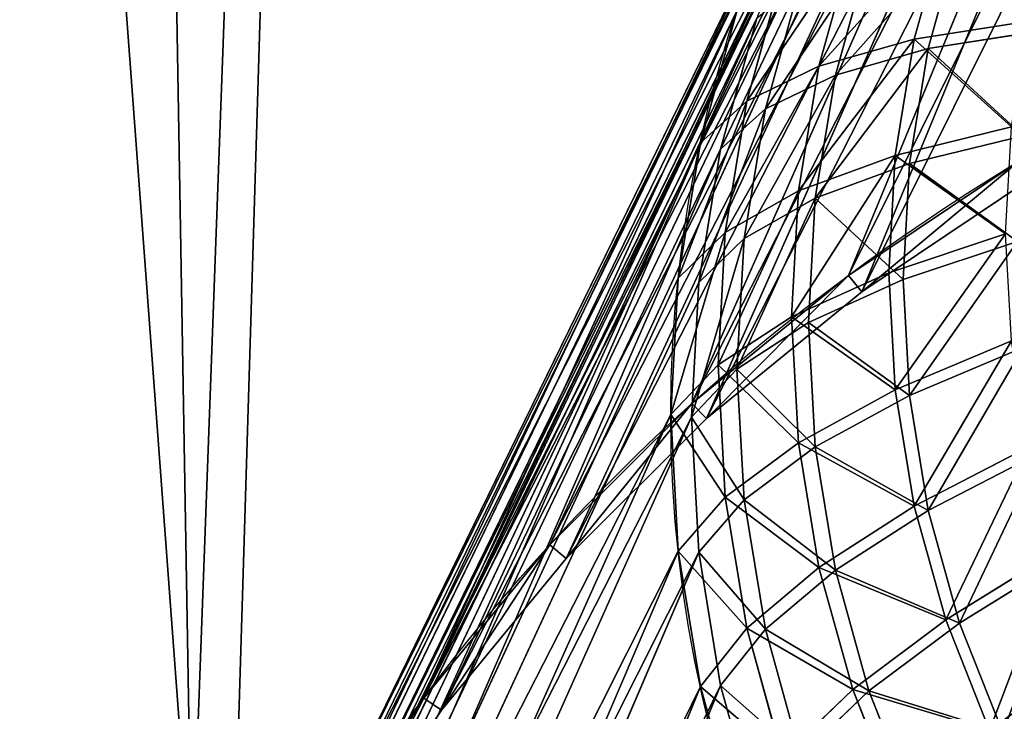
# Model space of a CAD drawing. Extents: x 61 to 680, y 107 to 1063.
# Tile 20 of 186: x 161 to 207, y 248 to 281. Entities that reach past the tile are written whole.
import ezdxf

# ---------------------------------------------------------------- set-up
doc = ezdxf.new("R2010")
doc.units = 0
doc.layers.get('0').update_dxf_attribs({"color": 13, "linetype": 'CONTINUOUS'})

# ---------------------------------------------------------------- blocks, each defined once
blk = doc.blocks.new('GROUP_1')
mesh = blk.add_polyface()
corners = [(1.001, 102.63), (1.446, 90.161), (1, 96.387), (1.45, 108.857), (2.338, 83.982), (2.344, 115.038), (3.67, 77.883), (7.455, 138.96), (5.436, 71.895), (7.627, 66.049), (14.036, 162.523), (10.231, 60.378), (13.442, 54.587), (20.372, 44.689), (15.351, 166.309), (22.061, 185.635), (32.574, 32.487), (31.499, 208.206), (42.314, 230.151), (46.71, 22.589), (54.465, 251.385), (59.3, 16.718), (67.906, 271.827), (87.382, 10.088), (82.584, 291.399), (98.444, 310.027), (89.323, 9.63), (133.698, 3.303), (99.039, 310.644), (115.426, 327.639), (119.918, 331.755), (123.776, 334.963), (128.228, 338.286), (132.849, 341.37), (137.625, 344.207), (178.462, 1.001), (142.545, 346.789), (147.593, 349.108), (152.756, 351.159), (158.02, 352.935), (163.37, 354.432), (168.791, 355.646), (174.27, 356.573), (177.105, 356.908), (179.955, 357.11), (223.252, 2.742), (182.81, 357.177), (185.666, 357.11), (188.515, 356.908), (191.351, 356.573), (196.83, 355.646), (202.251, 354.432), (207.601, 352.935), (212.865, 351.159), (218.028, 349.108), (223.076, 346.789), (227.996, 344.207), (267.702, 8.513), (232.772, 341.37), (237.393, 338.286), (241.845, 334.963), (245.703, 331.755), (250.195, 327.639), (266.581, 310.644), (267.176, 310.027), (283.037, 291.399), (272.553, 9.594), (278.523, 10.743), (284.46, 11.957), (297.715, 271.827), (290.381, 13.241), (296.287, 14.594), (302.131, 16.005), (311.155, 251.385), (313.477, 20.055), (323.307, 230.151), (318.911, 22.589), (333.046, 32.487), (334.122, 208.206), (345.261, 44.701), (343.56, 185.635), (350.27, 166.309), (348.996, 49.66), (352.188, 54.599), (351.585, 162.523), (358.166, 138.96), (352.385, 54.903), (355.389, 60.376), (357.994, 66.049), (360.184, 71.895), (363.277, 115.038), (361.951, 77.883), (363.283, 83.982), (364.171, 108.857), (364.174, 90.161), (364.62, 102.63), (364.621, 96.387)]
mesh.append_faces([[corners[k] for k in face] for face in [(0, 1, 2), (94, 95, 96)]], dxfattribs={"vtx0": -1})
mesh.append_faces([[corners[k] for k in face] for face in [(1, 3, 4), (4, 5, 6), (6, 7, 8), (8, 7, 9), (9, 10, 11), (11, 10, 12), (12, 10, 13), (13, 15, 16), (16, 18, 19), (19, 20, 21), (21, 22, 23), (23, 25, 26), (26, 25, 27), (27, 34, 35), (35, 44, 45), (45, 56, 57), (57, 65, 66), (66, 65, 67), (67, 65, 68), (68, 69, 70), (70, 69, 71), (71, 69, 72), (72, 73, 74), (74, 75, 76), (76, 75, 77), (77, 78, 79), (79, 81, 82), (82, 81, 83), (83, 85, 86), (86, 85, 87), (87, 85, 88), (88, 85, 89), (89, 90, 91), (91, 90, 92), (92, 93, 94)]], dxfattribs={"vtx0": -1, "vtx1": -1})
mesh.append_faces([[corners[k] for k in face] for face in [(1, 0, 3), (4, 3, 5), (6, 5, 7), (9, 7, 10), (13, 10, 14), (13, 14, 15), (16, 15, 17), (16, 17, 18), (19, 18, 20), (21, 20, 22), (23, 22, 24), (23, 24, 25), (27, 25, 28), (27, 28, 29), (27, 29, 30), (27, 30, 31), (27, 31, 32), (27, 32, 33), (27, 33, 34), (35, 34, 36), (35, 36, 37), (35, 37, 38), (35, 38, 39), (35, 39, 40), (35, 40, 41), (35, 41, 42), (35, 42, 43), (35, 43, 44), (45, 44, 46), (45, 46, 47), (45, 47, 48), (45, 48, 49), (45, 49, 50), (45, 50, 51), (45, 51, 52), (45, 52, 53), (45, 53, 54), (45, 54, 55), (45, 55, 56), (57, 56, 58), (57, 58, 59), (57, 59, 60), (57, 60, 61), (57, 61, 62), (57, 62, 63), (57, 63, 64), (57, 64, 65), (68, 65, 69), (72, 69, 73), (74, 73, 75), (77, 75, 78), (79, 78, 80), (79, 80, 81), (83, 81, 84), (83, 84, 85), (89, 85, 90), (92, 90, 93), (94, 93, 95)]], dxfattribs={"vtx0": -1, "vtx2": -1})
mesh = blk.add_polyface()
corners = [(1.446, 90.161, 20), (1.001, 102.63, 20), (1, 96.387, 20), (1.45, 108.857, 20), (2.338, 83.982, 20), (2.344, 115.038, 20), (3.67, 77.883, 20), (7.455, 138.96, 20), (5.436, 71.895, 20), (7.627, 66.049, 20), (14.036, 162.523, 20), (10.231, 60.378, 20), (13.442, 54.587, 20), (20.372, 44.689, 20), (15.351, 166.309, 20), (22.061, 185.635, 20), (32.574, 32.487, 20), (31.499, 208.206, 20), (42.314, 230.151, 20), (46.71, 22.589, 20), (54.465, 251.385, 20), (59.3, 16.718, 20), (67.906, 271.827, 20), (87.382, 10.088, 20), (82.584, 291.399, 20), (98.444, 310.027, 20), (89.323, 9.63, 20), (133.698, 3.303, 20), (99.039, 310.644, 20), (115.426, 327.639, 20), (119.918, 331.755, 20), (123.776, 334.963, 20), (128.228, 338.286, 20), (132.849, 341.37, 20), (137.625, 344.207, 20), (178.462, 1.001, 20), (142.545, 346.789, 20), (147.593, 349.108, 20), (152.756, 351.159, 20), (158.02, 352.935, 20), (163.37, 354.432, 20), (168.791, 355.646, 20), (174.27, 356.573, 20), (177.105, 356.908, 20), (179.955, 357.11, 20), (223.252, 2.742, 20), (182.81, 357.177, 20), (185.666, 357.11, 20), (188.515, 356.908, 20), (191.351, 356.573, 20), (196.83, 355.646, 20), (202.251, 354.432, 20), (207.601, 352.935, 20), (212.865, 351.159, 20), (218.028, 349.108, 20), (223.076, 346.789, 20), (227.996, 344.207, 20), (267.702, 8.513, 20), (232.772, 341.37, 20), (237.393, 338.286, 20), (241.845, 334.963, 20), (245.703, 331.755, 20), (250.195, 327.639, 20), (266.581, 310.644, 20), (267.176, 310.027, 20), (283.037, 291.399, 20), (272.553, 9.594, 20), (278.523, 10.743, 20), (284.46, 11.957, 20), (297.715, 271.827, 20), (290.381, 13.241, 20), (296.287, 14.594, 20), (302.131, 16.005, 20), (311.155, 251.385, 20), (313.477, 20.055, 20), (323.307, 230.151, 20), (318.911, 22.589, 20), (333.046, 32.487, 20), (334.122, 208.206, 20), (345.261, 44.701, 20), (343.56, 185.635, 20), (350.27, 166.309, 20), (348.996, 49.66, 20), (352.188, 54.599, 20), (351.585, 162.523, 20), (358.166, 138.96, 20), (352.385, 54.903, 20), (355.389, 60.376, 20), (357.994, 66.049, 20), (360.184, 71.895, 20), (363.277, 115.038, 20), (361.951, 77.883, 20), (363.283, 83.982, 20), (364.171, 108.857, 20), (364.174, 90.161, 20), (364.62, 102.63, 20), (364.621, 96.387, 20)]
mesh.append_faces([[corners[k] for k in face] for face in [(0, 1, 2), (95, 94, 96)]], dxfattribs={"vtx0": -1})
mesh.append_faces([[corners[k] for k in face] for face in [(1, 0, 3), (3, 4, 5), (5, 6, 7), (7, 9, 10), (10, 13, 14), (14, 13, 15), (15, 16, 17), (17, 16, 18), (18, 19, 20), (20, 21, 22), (22, 23, 24), (24, 23, 25), (25, 27, 28), (28, 27, 29), (29, 27, 30), (30, 27, 31), (31, 27, 32), (32, 27, 33), (33, 27, 34), (34, 35, 36), (36, 35, 37), (37, 35, 38), (38, 35, 39), (39, 35, 40), (40, 35, 41), (41, 35, 42), (42, 35, 43), (43, 35, 44), (44, 45, 46), (46, 45, 47), (47, 45, 48), (48, 45, 49), (49, 45, 50), (50, 45, 51), (51, 45, 52), (52, 45, 53), (53, 45, 54), (54, 45, 55), (55, 45, 56), (56, 57, 58), (58, 57, 59), (59, 57, 60), (60, 57, 61), (61, 57, 62), (62, 57, 63), (63, 57, 64), (64, 57, 65), (65, 68, 69), (69, 72, 73), (73, 74, 75), (75, 77, 78), (78, 79, 80), (80, 79, 81), (81, 83, 84), (84, 83, 85), (85, 89, 90), (90, 92, 93), (93, 94, 95)]], dxfattribs={"vtx0": -1, "vtx1": -1})
mesh.append_faces([[corners[k] for k in face] for face in [(3, 0, 4), (5, 4, 6), (7, 6, 8), (7, 8, 9), (10, 9, 11), (10, 11, 12), (10, 12, 13), (15, 13, 16), (18, 16, 19), (20, 19, 21), (22, 21, 23), (25, 23, 26), (25, 26, 27), (34, 27, 35), (44, 35, 45), (56, 45, 57), (65, 57, 66), (65, 66, 67), (65, 67, 68), (69, 68, 70), (69, 70, 71), (69, 71, 72), (73, 72, 74), (75, 74, 76), (75, 76, 77), (78, 77, 79), (81, 79, 82), (81, 82, 83), (85, 83, 86), (85, 86, 87), (85, 87, 88), (85, 88, 89), (90, 89, 91), (90, 91, 92), (93, 92, 94)]], dxfattribs={"vtx0": -1, "vtx2": -1})
blk = doc.blocks.new('GROUP_5')
for p, q in [((36.401, 143.868), (50.117, 127.154, 134.737)), ((36.401, 143.868), (36.874, 143.292, -0.172)), ((50.581, 126.589, 134.476), (36.874, 143.292, -0.172)), ((30.849, 138.835), (46.137, 123.547, 134.737)), ((30.849, 138.835), (31.376, 138.309, -0.172)), ((46.654, 123.03, 134.476), (31.376, 138.309, -0.172)), ((25.817, 133.283), (42.53, 119.567, 134.737)), ((25.817, 133.283), (26.392, 132.811, -0.172)), ((43.095, 119.103, 134.476), (26.392, 132.811, -0.172)), ((21.353, 127.264), (39.33, 115.252, 134.737)), ((21.353, 127.264), (21.972, 126.851, -0.172)), ((39.938, 114.846, 134.476), (21.972, 126.851, -0.172)), ((17.5, 120.837), (36.569, 110.645, 134.737)), ((37.213, 110.3, 134.476), (18.157, 120.486, -0.172)), ((14.297, 114.063), (34.272, 105.789, 134.737)), ((34.947, 105.509, 134.476), (14.985, 113.778, -0.172)), ((11.772, 107.008), (32.462, 100.731, 134.737)), ((33.161, 100.519, 134.476), (12.485, 106.791, -0.172)), ((32.799, 95.194, 139.665), (34.064, 100.245, 139.665)), ((33.46, 95.063, 139.239), (34.709, 100.05, 139.239)), ((9.951, 99.739), (31.157, 95.521, 134.737)), ((10.682, 99.593, -0.172), (31.874, 95.378, 134.476)), ((35.358, 94.685, 144.405), (36.561, 99.488, 144.405)), ((35.943, 94.569, 143.837), (37.132, 99.315, 143.837)), ((38.736, 94.013, 148.772), (39.856, 98.488, 148.772)), ((39.235, 93.914, 148.095), (40.344, 98.34, 148.095)), ((32.799, 95.194, 139.665), (31.157, 95.521, 134.737)), ((31.874, 95.378, 134.476), (33.46, 95.063, 139.239)), ((32.035, 90.043, 139.665), (32.799, 95.194, 139.665)), ((32.706, 89.977, 139.239), (33.46, 95.063, 139.239)), ((35.358, 94.685, 144.405), (32.799, 95.194, 139.665)), ((33.46, 95.063, 139.239), (35.943, 94.569, 143.837)), ((34.632, 89.787, 144.405), (35.358, 94.685, 144.405)), ((38.736, 94.013, 148.772), (35.358, 94.685, 144.405)), ((35.225, 89.729, 143.837), (35.943, 94.569, 143.837)), ((35.943, 94.569, 143.837), (39.235, 93.914, 148.095)), ((38.059, 89.45, 148.772), (38.736, 94.013, 148.772)), ((38.566, 89.4, 148.095), (39.235, 93.914, 148.095)), ((42.802, 93.204, 152.601), (38.736, 94.013, 148.772)), ((39.235, 93.914, 148.095), (43.212, 93.123, 151.839)), ((8.852, 92.326), (30.369, 90.207, 134.737)), ((9.593, 92.253, -0.172), (31.096, 90.136, 134.476)), ((32.035, 90.043, 139.665), (30.369, 90.207, 134.737)), ((31.096, 90.136, 134.476), (32.706, 89.977, 139.239)), ((31.78, 84.842, 139.665), (32.035, 90.043, 139.665)), ((34.632, 89.787, 144.405), (32.035, 90.043, 139.665)), ((32.453, 84.842, 139.239), (32.706, 89.977, 139.239)), ((32.706, 89.977, 139.239), (35.225, 89.729, 143.837)), ((34.389, 84.842, 144.405), (34.632, 89.787, 144.405)), ((38.059, 89.45, 148.772), (34.632, 89.787, 144.405)), ((34.985, 84.842, 143.837), (35.225, 89.729, 143.837)), ((35.225, 89.729, 143.837), (38.566, 89.4, 148.095)), ((37.832, 84.842, 148.772), (38.059, 89.45, 148.772)), ((42.185, 89.044, 152.601), (38.059, 89.45, 148.772)), ((38.342, 84.842, 148.095), (38.566, 89.4, 148.095)), ((38.566, 89.4, 148.095), (42.601, 89.003, 151.839)), ((8.484, 84.842), (30.105, 84.842, 134.737)), ((9.229, 84.842, -0.172), (30.836, 84.842, 134.476)), ((30.105, 84.842, 134.737), (31.78, 84.842, 139.665)), ((30.836, 84.842, 134.476), (32.453, 84.842, 139.239)), ((32.035, 79.641, 139.665), (31.78, 84.842, 139.665)), ((31.78, 84.842, 139.665), (34.389, 84.842, 144.405)), ((32.706, 79.707, 139.239), (32.453, 84.842, 139.239)), ((32.453, 84.842, 139.239), (34.985, 84.842, 143.837)), ((34.632, 79.897, 144.405), (34.389, 84.842, 144.405)), ((34.389, 84.842, 144.405), (37.832, 84.842, 148.772)), ((35.225, 79.955, 143.837), (34.985, 84.842, 143.837)), ((34.985, 84.842, 143.837), (38.342, 84.842, 148.095)), ((38.059, 80.234, 148.772), (37.832, 84.842, 148.772)), ((37.832, 84.842, 148.772), (41.978, 84.842, 152.601)), ((38.342, 84.842, 148.095), (42.396, 84.842, 151.839)), ((38.566, 80.284, 148.095), (38.342, 84.842, 148.095)), ((38.059, 80.234, 148.772), (42.185, 80.641, 152.601)), ((38.566, 80.284, 148.095), (42.601, 80.682, 151.839)), ((32.706, 79.707, 139.239), (35.225, 79.955, 143.837)), ((34.632, 79.897, 144.405), (38.059, 80.234, 148.772)), ((35.225, 79.955, 143.837), (38.566, 80.284, 148.095)), ((35.943, 75.115, 143.837), (35.225, 79.955, 143.837)), ((38.736, 75.671, 148.772), (38.059, 80.234, 148.772)), ((39.235, 75.77, 148.095), (38.566, 80.284, 148.095)), ((30.369, 79.477, 134.737), (32.035, 79.641, 139.665)), ((31.096, 79.549, 134.476), (32.706, 79.707, 139.239)), ((32.035, 79.641, 139.665), (34.632, 79.897, 144.405)), ((32.799, 74.49, 139.665), (32.035, 79.641, 139.665)), ((33.46, 74.622, 139.239), (32.706, 79.707, 139.239)), ((35.358, 74.999, 144.405), (34.632, 79.897, 144.405)), ((8.852, 77.358), (30.369, 79.477, 134.737)), ((9.593, 77.431, -0.172), (31.096, 79.549, 134.476)), ((42.802, 76.48, 152.601), (38.736, 75.671, 148.772)), ((39.235, 75.77, 148.095), (43.212, 76.561, 151.839)), ((35.943, 75.115, 143.837), (39.235, 75.77, 148.095)), ((40.344, 71.344, 148.095), (39.235, 75.77, 148.095)), ((38.736, 75.671, 148.772), (35.358, 74.999, 144.405)), ((39.856, 71.196, 148.772), (38.736, 75.671, 148.772)), ((33.46, 74.622, 139.239), (35.943, 75.115, 143.837)), ((37.132, 70.369, 143.837), (35.943, 75.115, 143.837)), ((35.358, 74.999, 144.405), (32.799, 74.49, 139.665)), ((36.561, 70.196, 144.405), (35.358, 74.999, 144.405)), ((32.799, 74.49, 139.665), (31.157, 74.163, 134.737)), ((31.874, 74.306, 134.476), (33.46, 74.622, 139.239)), ((34.064, 69.439, 139.665), (32.799, 74.49, 139.665)), ((34.709, 69.634, 139.239), (33.46, 74.622, 139.239)), ((9.951, 69.945), (31.157, 74.163, 134.737)), ((10.682, 70.091, -0.172), (31.874, 74.306, 134.476)), ((39.856, 71.196, 148.772), (43.824, 72.399, 152.601)), ((40.344, 71.344, 148.095), (44.224, 72.521, 151.839)), ((37.132, 70.369, 143.837), (40.344, 71.344, 148.095)), ((41.881, 67.047, 148.095), (40.344, 71.344, 148.095)), ((36.561, 70.196, 144.405), (39.856, 71.196, 148.772)), ((41.411, 66.852, 148.772), (39.856, 71.196, 148.772)), ((34.064, 69.439, 139.665), (36.561, 70.196, 144.405)), ((34.709, 69.634, 139.239), (37.132, 70.369, 143.837)), ((38.229, 65.534, 144.405), (36.561, 70.196, 144.405)), ((38.78, 65.763, 143.837), (37.132, 70.369, 143.837))]:
    blk.add_line(p, q)
for points in [[(92.253, 160.091, -0.172), (84.842, 160.455, -0.172), (77.431, 160.091, -0.172), (70.091, 159.002, -0.172), (62.893, 157.199, -0.172), (55.906, 154.7, -0.172), (49.198, 151.527, -0.172), (42.834, 147.712, -0.172), (36.874, 143.292, -0.172), (31.376, 138.309, -0.172), (26.392, 132.811, -0.172), (21.972, 126.851, -0.172), (18.157, 120.486, -0.172), (14.985, 113.778, -0.172), (12.485, 106.791, -0.172), (10.682, 99.593, -0.172), (9.593, 92.253, -0.172), (9.229, 84.842, -0.172)], [(69.165, 136.523, 134.476), (64.175, 134.737, 134.476), (59.384, 132.471, 134.476), (54.838, 129.747, 134.476), (50.581, 126.589, 134.476), (46.654, 123.03, 134.476), (43.095, 119.103, 134.476), (39.938, 114.846, 134.476), (37.213, 110.3, 134.476), (34.947, 105.509, 134.476), (33.161, 100.519, 134.476), (31.874, 95.378, 134.476), (31.096, 90.136, 134.476), (30.836, 84.842, 134.476), (31.096, 79.549, 134.476), (31.874, 74.306, 134.476), (33.161, 69.165, 134.476)]]:
    blk.add_polyline3d(points)
for centre, radius in [((84.842, 84.842), 76.358), ((84.842, 84.842, 134.737), 54.737)]:
    blk.add_circle(centre, radius)
mesh = blk.add_polyface()
corners = [(36.401, 143.868), (54.432, 130.354, 134.737), (42.42, 148.331), (50.117, 127.154, 134.737)]
mesh.append_faces([[corners[k] for k in face] for face in [(0, 1, 2), (1, 0, 3)]], dxfattribs={"vtx0": -1})
mesh = blk.add_polyface()
corners = [(42.42, 148.331), (36.874, 143.292, -0.172), (36.401, 143.868), (42.834, 147.712, -0.172)]
mesh.append_faces([[corners[k] for k in face] for face in [(0, 1, 2), (1, 0, 3)]], dxfattribs={"vtx0": -1})
mesh = blk.add_polyface()
corners = [(54.838, 129.747, 134.476), (36.874, 143.292, -0.172), (42.834, 147.712, -0.172), (50.581, 126.589, 134.476)]
mesh.append_faces([[corners[k] for k in face] for face in [(0, 1, 2), (1, 0, 3)]], dxfattribs={"vtx0": -1})
mesh = blk.add_polyface()
corners = [(30.849, 138.835), (50.117, 127.154, 134.737), (36.401, 143.868), (46.137, 123.547, 134.737)]
mesh.append_faces([[corners[k] for k in face] for face in [(0, 1, 2), (1, 0, 3)]], dxfattribs={"vtx0": -1})
mesh = blk.add_polyface()
corners = [(36.401, 143.868), (31.376, 138.309, -0.172), (30.849, 138.835), (36.874, 143.292, -0.172)]
mesh.append_faces([[corners[k] for k in face] for face in [(0, 1, 2), (1, 0, 3)]], dxfattribs={"vtx0": -1})
mesh = blk.add_polyface()
corners = [(50.581, 126.589, 134.476), (31.376, 138.309, -0.172), (36.874, 143.292, -0.172), (46.654, 123.03, 134.476)]
mesh.append_faces([[corners[k] for k in face] for face in [(0, 1, 2), (1, 0, 3)]], dxfattribs={"vtx0": -1})
mesh = blk.add_polyface()
corners = [(46.137, 123.547, 134.737), (25.817, 133.283), (42.53, 119.567, 134.737), (30.849, 138.835)]
mesh.append_faces([[corners[k] for k in face] for face in [(0, 1, 2), (1, 0, 3)]], dxfattribs={"vtx0": -1})
mesh = blk.add_polyface()
corners = [(30.849, 138.835), (26.392, 132.811, -0.172), (25.817, 133.283), (31.376, 138.309, -0.172)]
mesh.append_faces([[corners[k] for k in face] for face in [(0, 1, 2), (1, 0, 3)]], dxfattribs={"vtx0": -1})
mesh = blk.add_polyface()
corners = [(26.392, 132.811, -0.172), (46.654, 123.03, 134.476), (43.095, 119.103, 134.476), (31.376, 138.309, -0.172)]
mesh.append_faces([[corners[k] for k in face] for face in [(0, 1, 2), (1, 0, 3)]], dxfattribs={"vtx0": -1})
mesh = blk.add_polyface()
corners = [(42.53, 119.567, 134.737), (21.353, 127.264), (39.33, 115.252, 134.737), (25.817, 133.283)]
mesh.append_faces([[corners[k] for k in face] for face in [(0, 1, 2), (1, 0, 3)]], dxfattribs={"vtx0": -1})
mesh = blk.add_polyface()
corners = [(25.817, 133.283), (21.972, 126.851, -0.172), (21.353, 127.264), (26.392, 132.811, -0.172)]
mesh.append_faces([[corners[k] for k in face] for face in [(0, 1, 2), (1, 0, 3)]], dxfattribs={"vtx0": -1})
mesh = blk.add_polyface()
corners = [(21.972, 126.851, -0.172), (43.095, 119.103, 134.476), (39.938, 114.846, 134.476), (26.392, 132.811, -0.172)]
mesh.append_faces([[corners[k] for k in face] for face in [(0, 1, 2), (1, 0, 3)]], dxfattribs={"vtx0": -1})
mesh = blk.add_polyface()
corners = [(39.33, 115.252, 134.737), (17.5, 120.837), (36.569, 110.645, 134.737), (21.353, 127.264)]
mesh.append_faces([[corners[k] for k in face] for face in [(0, 1, 2), (1, 0, 3)]], dxfattribs={"vtx0": -1})
mesh = blk.add_polyface()
corners = [(21.353, 127.264), (18.157, 120.486, -0.172), (17.5, 120.837), (21.972, 126.851, -0.172)]
mesh.append_faces([[corners[k] for k in face] for face in [(0, 1, 2), (1, 0, 3)]], dxfattribs={"vtx0": -1})
mesh = blk.add_polyface()
corners = [(18.157, 120.486, -0.172), (39.938, 114.846, 134.476), (37.213, 110.3, 134.476), (21.972, 126.851, -0.172)]
mesh.append_faces([[corners[k] for k in face] for face in [(0, 1, 2), (1, 0, 3)]], dxfattribs={"vtx0": -1})
mesh = blk.add_polyface()
corners = [(36.569, 110.645, 134.737), (14.297, 114.063), (34.272, 105.789, 134.737), (17.5, 120.837)]
mesh.append_faces([[corners[k] for k in face] for face in [(0, 1, 2), (1, 0, 3)]], dxfattribs={"vtx0": -1})
mesh = blk.add_polyface()
corners = [(14.985, 113.778, -0.172), (37.213, 110.3, 134.476), (34.947, 105.509, 134.476), (18.157, 120.486, -0.172)]
mesh.append_faces([[corners[k] for k in face] for face in [(0, 1, 2), (1, 0, 3)]], dxfattribs={"vtx0": -1})
mesh = blk.add_polyface()
corners = [(34.272, 105.789, 134.737), (11.772, 107.008), (32.462, 100.731, 134.737), (14.297, 114.063)]
mesh.append_faces([[corners[k] for k in face] for face in [(0, 1, 2), (1, 0, 3)]], dxfattribs={"vtx0": -1})
mesh = blk.add_polyface()
corners = [(12.485, 106.791, -0.172), (34.947, 105.509, 134.476), (33.161, 100.519, 134.476), (14.985, 113.778, -0.172)]
mesh.append_faces([[corners[k] for k in face] for face in [(0, 1, 2), (1, 0, 3)]], dxfattribs={"vtx0": -1})
mesh = blk.add_polyface()
corners = [(32.462, 100.731, 134.737), (9.951, 99.739), (31.157, 95.521, 134.737), (11.772, 107.008)]
mesh.append_faces([[corners[k] for k in face] for face in [(0, 1, 2), (1, 0, 3)]], dxfattribs={"vtx0": -1})
mesh = blk.add_polyface()
corners = [(10.682, 99.593, -0.172), (33.161, 100.519, 134.476), (31.874, 95.378, 134.476), (12.485, 106.791, -0.172)]
mesh.append_faces([[corners[k] for k in face] for face in [(0, 1, 2), (1, 0, 3)]], dxfattribs={"vtx0": -1})
mesh = blk.add_polyface()
corners = [(34.064, 100.245, 139.665), (31.157, 95.521, 134.737), (32.799, 95.194, 139.665), (32.462, 100.731, 134.737)]
mesh.append_faces([[corners[k] for k in face] for face in [(0, 1, 2), (1, 0, 3)]], dxfattribs={"vtx0": -1})
mesh = blk.add_polyface()
corners = [(31.874, 95.378, 134.476), (34.709, 100.05, 139.239), (33.46, 95.063, 139.239), (33.161, 100.519, 134.476)]
mesh.append_faces([[corners[k] for k in face] for face in [(0, 1, 2), (1, 0, 3)]], dxfattribs={"vtx0": -1})
mesh = blk.add_polyface()
corners = [(36.561, 99.488, 144.405), (32.799, 95.194, 139.665), (35.358, 94.685, 144.405), (34.064, 100.245, 139.665)]
mesh.append_faces([[corners[k] for k in face] for face in [(0, 1, 2), (1, 0, 3)]], dxfattribs={"vtx0": -1})
mesh = blk.add_polyface()
corners = [(33.46, 95.063, 139.239), (37.132, 99.315, 143.837), (35.943, 94.569, 143.837), (34.709, 100.05, 139.239)]
mesh.append_faces([[corners[k] for k in face] for face in [(0, 1, 2), (1, 0, 3)]], dxfattribs={"vtx0": -1})
mesh = blk.add_polyface()
corners = [(31.157, 95.521, 134.737), (8.852, 92.326), (30.369, 90.207, 134.737), (9.951, 99.739)]
mesh.append_faces([[corners[k] for k in face] for face in [(0, 1, 2), (1, 0, 3)]], dxfattribs={"vtx0": -1})
mesh = blk.add_polyface()
corners = [(9.593, 92.253, -0.172), (31.874, 95.378, 134.476), (31.096, 90.136, 134.476), (10.682, 99.593, -0.172)]
mesh.append_faces([[corners[k] for k in face] for face in [(0, 1, 2), (1, 0, 3)]], dxfattribs={"vtx0": -1})
mesh = blk.add_polyface()
corners = [(39.856, 98.488, 148.772), (35.358, 94.685, 144.405), (38.736, 94.013, 148.772), (36.561, 99.488, 144.405)]
mesh.append_faces([[corners[k] for k in face] for face in [(0, 1, 2), (1, 0, 3)]], dxfattribs={"vtx0": -1})
mesh = blk.add_polyface()
corners = [(35.943, 94.569, 143.837), (40.344, 98.34, 148.095), (39.235, 93.914, 148.095), (37.132, 99.315, 143.837)]
mesh.append_faces([[corners[k] for k in face] for face in [(0, 1, 2), (1, 0, 3)]], dxfattribs={"vtx0": -1})
mesh = blk.add_polyface()
corners = [(42.802, 93.204, 152.601), (39.856, 98.488, 148.772), (38.736, 94.013, 148.772), (43.824, 97.285, 152.601)]
mesh.append_faces([[corners[k] for k in face] for face in [(0, 1, 2), (1, 0, 3)]], dxfattribs={"vtx0": -1})
mesh = blk.add_polyface()
corners = [(40.344, 98.34, 148.095), (43.212, 93.123, 151.839), (39.235, 93.914, 148.095), (44.224, 97.163, 151.839)]
mesh.append_faces([[corners[k] for k in face] for face in [(0, 1, 2), (1, 0, 3)]], dxfattribs={"vtx0": -1})
mesh = blk.add_polyface()
corners = [(32.799, 95.194, 139.665), (30.369, 90.207, 134.737), (32.035, 90.043, 139.665), (31.157, 95.521, 134.737)]
mesh.append_faces([[corners[k] for k in face] for face in [(0, 1, 2), (1, 0, 3)]], dxfattribs={"vtx0": -1})
mesh = blk.add_polyface()
corners = [(31.096, 90.136, 134.476), (33.46, 95.063, 139.239), (32.706, 89.977, 139.239), (31.874, 95.378, 134.476)]
mesh.append_faces([[corners[k] for k in face] for face in [(0, 1, 2), (1, 0, 3)]], dxfattribs={"vtx0": -1})
mesh = blk.add_polyface()
corners = [(35.358, 94.685, 144.405), (32.035, 90.043, 139.665), (34.632, 89.787, 144.405), (32.799, 95.194, 139.665)]
mesh.append_faces([[corners[k] for k in face] for face in [(0, 1, 2), (1, 0, 3)]], dxfattribs={"vtx0": -1})
mesh = blk.add_polyface()
corners = [(32.706, 89.977, 139.239), (35.943, 94.569, 143.837), (35.225, 89.729, 143.837), (33.46, 95.063, 139.239)]
mesh.append_faces([[corners[k] for k in face] for face in [(0, 1, 2), (1, 0, 3)]], dxfattribs={"vtx0": -1})
mesh = blk.add_polyface()
corners = [(38.736, 94.013, 148.772), (34.632, 89.787, 144.405), (38.059, 89.45, 148.772), (35.358, 94.685, 144.405)]
mesh.append_faces([[corners[k] for k in face] for face in [(0, 1, 2), (1, 0, 3)]], dxfattribs={"vtx0": -1})
mesh = blk.add_polyface()
corners = [(35.225, 89.729, 143.837), (39.235, 93.914, 148.095), (38.566, 89.4, 148.095), (35.943, 94.569, 143.837)]
mesh.append_faces([[corners[k] for k in face] for face in [(0, 1, 2), (1, 0, 3)]], dxfattribs={"vtx0": -1})
mesh = blk.add_polyface()
corners = [(42.185, 89.044, 152.601), (38.736, 94.013, 148.772), (38.059, 89.45, 148.772), (42.802, 93.204, 152.601)]
mesh.append_faces([[corners[k] for k in face] for face in [(0, 1, 2), (1, 0, 3)]], dxfattribs={"vtx0": -1})
mesh = blk.add_polyface()
corners = [(39.235, 93.914, 148.095), (42.601, 89.003, 151.839), (38.566, 89.4, 148.095), (43.212, 93.123, 151.839)]
mesh.append_faces([[corners[k] for k in face] for face in [(0, 1, 2), (1, 0, 3)]], dxfattribs={"vtx0": -1})
mesh = blk.add_polyface()
corners = [(30.105, 84.842, 134.737), (8.852, 92.326), (8.484, 84.842), (30.369, 90.207, 134.737)]
mesh.append_faces([[corners[k] for k in face] for face in [(0, 1, 2), (1, 0, 3)]], dxfattribs={"vtx0": -1})
mesh = blk.add_polyface()
corners = [(9.593, 92.253, -0.172), (30.836, 84.842, 134.476), (9.229, 84.842, -0.172), (31.096, 90.136, 134.476)]
mesh.append_faces([[corners[k] for k in face] for face in [(0, 1, 2), (1, 0, 3)]], dxfattribs={"vtx0": -1})
mesh = blk.add_polyface()
corners = [(32.035, 90.043, 139.665), (30.105, 84.842, 134.737), (31.78, 84.842, 139.665), (30.369, 90.207, 134.737)]
mesh.append_faces([[corners[k] for k in face] for face in [(0, 1, 2), (1, 0, 3)]], dxfattribs={"vtx0": -1})
mesh = blk.add_polyface()
corners = [(30.836, 84.842, 134.476), (32.706, 89.977, 139.239), (32.453, 84.842, 139.239), (31.096, 90.136, 134.476)]
mesh.append_faces([[corners[k] for k in face] for face in [(0, 1, 2), (1, 0, 3)]], dxfattribs={"vtx0": -1})
mesh = blk.add_polyface()
corners = [(34.632, 89.787, 144.405), (31.78, 84.842, 139.665), (34.389, 84.842, 144.405), (32.035, 90.043, 139.665)]
mesh.append_faces([[corners[k] for k in face] for face in [(0, 1, 2), (1, 0, 3)]], dxfattribs={"vtx0": -1})
mesh = blk.add_polyface()
corners = [(32.453, 84.842, 139.239), (35.225, 89.729, 143.837), (34.985, 84.842, 143.837), (32.706, 89.977, 139.239)]
mesh.append_faces([[corners[k] for k in face] for face in [(0, 1, 2), (1, 0, 3)]], dxfattribs={"vtx0": -1})
mesh = blk.add_polyface()
corners = [(38.059, 89.45, 148.772), (34.389, 84.842, 144.405), (37.832, 84.842, 148.772), (34.632, 89.787, 144.405)]
mesh.append_faces([[corners[k] for k in face] for face in [(0, 1, 2), (1, 0, 3)]], dxfattribs={"vtx0": -1})
mesh = blk.add_polyface()
corners = [(35.225, 89.729, 143.837), (38.342, 84.842, 148.095), (34.985, 84.842, 143.837), (38.566, 89.4, 148.095)]
mesh.append_faces([[corners[k] for k in face] for face in [(0, 1, 2), (1, 0, 3)]], dxfattribs={"vtx0": -1})
mesh = blk.add_polyface()
corners = [(41.978, 84.842, 152.601), (38.059, 89.45, 148.772), (37.832, 84.842, 148.772), (42.185, 89.044, 152.601)]
mesh.append_faces([[corners[k] for k in face] for face in [(0, 1, 2), (1, 0, 3)]], dxfattribs={"vtx0": -1})
mesh = blk.add_polyface()
corners = [(38.566, 89.4, 148.095), (42.396, 84.842, 151.839), (38.342, 84.842, 148.095), (42.601, 89.003, 151.839)]
mesh.append_faces([[corners[k] for k in face] for face in [(0, 1, 2), (1, 0, 3)]], dxfattribs={"vtx0": -1})
mesh = blk.add_polyface()
corners = [(30.369, 79.477, 134.737), (8.484, 84.842), (8.852, 77.358), (30.105, 84.842, 134.737)]
mesh.append_faces([[corners[k] for k in face] for face in [(0, 1, 2), (1, 0, 3)]], dxfattribs={"vtx0": -1})
mesh = blk.add_polyface()
corners = [(9.229, 84.842, -0.172), (31.096, 79.549, 134.476), (9.593, 77.431, -0.172), (30.836, 84.842, 134.476)]
mesh.append_faces([[corners[k] for k in face] for face in [(0, 1, 2), (1, 0, 3)]], dxfattribs={"vtx0": -1})
mesh = blk.add_polyface()
corners = [(32.035, 79.641, 139.665), (30.105, 84.842, 134.737), (30.369, 79.477, 134.737), (31.78, 84.842, 139.665)]
mesh.append_faces([[corners[k] for k in face] for face in [(0, 1, 2), (1, 0, 3)]], dxfattribs={"vtx0": -1})
mesh = blk.add_polyface()
corners = [(30.836, 84.842, 134.476), (32.706, 79.707, 139.239), (31.096, 79.549, 134.476), (32.453, 84.842, 139.239)]
mesh.append_faces([[corners[k] for k in face] for face in [(0, 1, 2), (1, 0, 3)]], dxfattribs={"vtx0": -1})
mesh = blk.add_polyface()
corners = [(34.632, 79.897, 144.405), (31.78, 84.842, 139.665), (32.035, 79.641, 139.665), (34.389, 84.842, 144.405)]
mesh.append_faces([[corners[k] for k in face] for face in [(0, 1, 2), (1, 0, 3)]], dxfattribs={"vtx0": -1})
mesh = blk.add_polyface()
corners = [(32.453, 84.842, 139.239), (35.225, 79.955, 143.837), (32.706, 79.707, 139.239), (34.985, 84.842, 143.837)]
mesh.append_faces([[corners[k] for k in face] for face in [(0, 1, 2), (1, 0, 3)]], dxfattribs={"vtx0": -1})
mesh = blk.add_polyface()
corners = [(38.059, 80.234, 148.772), (34.389, 84.842, 144.405), (34.632, 79.897, 144.405), (37.832, 84.842, 148.772)]
mesh.append_faces([[corners[k] for k in face] for face in [(0, 1, 2), (1, 0, 3)]], dxfattribs={"vtx0": -1})
mesh = blk.add_polyface()
corners = [(34.985, 84.842, 143.837), (38.566, 80.284, 148.095), (35.225, 79.955, 143.837), (38.342, 84.842, 148.095)]
mesh.append_faces([[corners[k] for k in face] for face in [(0, 1, 2), (1, 0, 3)]], dxfattribs={"vtx0": -1})
mesh = blk.add_polyface()
corners = [(38.059, 80.234, 148.772), (41.978, 84.842, 152.601), (37.832, 84.842, 148.772), (42.185, 80.641, 152.601)]
mesh.append_faces([[corners[k] for k in face] for face in [(0, 1, 2), (1, 0, 3)]], dxfattribs={"vtx0": -1})
mesh = blk.add_polyface()
corners = [(42.396, 84.842, 151.839), (38.566, 80.284, 148.095), (38.342, 84.842, 148.095), (42.601, 80.682, 151.839)]
mesh.append_faces([[corners[k] for k in face] for face in [(0, 1, 2), (1, 0, 3)]], dxfattribs={"vtx0": -1})
mesh = blk.add_polyface()
corners = [(38.736, 75.671, 148.772), (42.185, 80.641, 152.601), (38.059, 80.234, 148.772), (42.802, 76.48, 152.601)]
mesh.append_faces([[corners[k] for k in face] for face in [(0, 1, 2), (1, 0, 3)]], dxfattribs={"vtx0": -1})
mesh = blk.add_polyface()
corners = [(42.601, 80.682, 151.839), (39.235, 75.77, 148.095), (38.566, 80.284, 148.095), (43.212, 76.561, 151.839)]
mesh.append_faces([[corners[k] for k in face] for face in [(0, 1, 2), (1, 0, 3)]], dxfattribs={"vtx0": -1})
mesh = blk.add_polyface()
corners = [(32.706, 79.707, 139.239), (35.943, 75.115, 143.837), (33.46, 74.622, 139.239), (35.225, 79.955, 143.837)]
mesh.append_faces([[corners[k] for k in face] for face in [(0, 1, 2), (1, 0, 3)]], dxfattribs={"vtx0": -1})
mesh = blk.add_polyface()
corners = [(38.736, 75.671, 148.772), (34.632, 79.897, 144.405), (35.358, 74.999, 144.405), (38.059, 80.234, 148.772)]
mesh.append_faces([[corners[k] for k in face] for face in [(0, 1, 2), (1, 0, 3)]], dxfattribs={"vtx0": -1})
mesh = blk.add_polyface()
corners = [(35.225, 79.955, 143.837), (39.235, 75.77, 148.095), (35.943, 75.115, 143.837), (38.566, 80.284, 148.095)]
mesh.append_faces([[corners[k] for k in face] for face in [(0, 1, 2), (1, 0, 3)]], dxfattribs={"vtx0": -1})
mesh = blk.add_polyface()
corners = [(32.799, 74.49, 139.665), (30.369, 79.477, 134.737), (31.157, 74.163, 134.737), (32.035, 79.641, 139.665)]
mesh.append_faces([[corners[k] for k in face] for face in [(0, 1, 2), (1, 0, 3)]], dxfattribs={"vtx0": -1})
mesh = blk.add_polyface()
corners = [(31.096, 79.549, 134.476), (33.46, 74.622, 139.239), (31.874, 74.306, 134.476), (32.706, 79.707, 139.239)]
mesh.append_faces([[corners[k] for k in face] for face in [(0, 1, 2), (1, 0, 3)]], dxfattribs={"vtx0": -1})
mesh = blk.add_polyface()
corners = [(35.358, 74.999, 144.405), (32.035, 79.641, 139.665), (32.799, 74.49, 139.665), (34.632, 79.897, 144.405)]
mesh.append_faces([[corners[k] for k in face] for face in [(0, 1, 2), (1, 0, 3)]], dxfattribs={"vtx0": -1})
mesh = blk.add_polyface()
corners = [(31.157, 74.163, 134.737), (8.852, 77.358), (9.951, 69.945), (30.369, 79.477, 134.737)]
mesh.append_faces([[corners[k] for k in face] for face in [(0, 1, 2), (1, 0, 3)]], dxfattribs={"vtx0": -1})
mesh = blk.add_polyface()
corners = [(9.593, 77.431, -0.172), (31.874, 74.306, 134.476), (10.682, 70.091, -0.172), (31.096, 79.549, 134.476)]
mesh.append_faces([[corners[k] for k in face] for face in [(0, 1, 2), (1, 0, 3)]], dxfattribs={"vtx0": -1})
mesh = blk.add_polyface()
corners = [(39.856, 71.196, 148.772), (42.802, 76.48, 152.601), (38.736, 75.671, 148.772), (43.824, 72.399, 152.601)]
mesh.append_faces([[corners[k] for k in face] for face in [(0, 1, 2), (1, 0, 3)]], dxfattribs={"vtx0": -1})
mesh = blk.add_polyface()
corners = [(43.212, 76.561, 151.839), (40.344, 71.344, 148.095), (39.235, 75.77, 148.095), (44.224, 72.521, 151.839)]
mesh.append_faces([[corners[k] for k in face] for face in [(0, 1, 2), (1, 0, 3)]], dxfattribs={"vtx0": -1})
mesh = blk.add_polyface()
corners = [(35.943, 75.115, 143.837), (40.344, 71.344, 148.095), (37.132, 70.369, 143.837), (39.235, 75.77, 148.095)]
mesh.append_faces([[corners[k] for k in face] for face in [(0, 1, 2), (1, 0, 3)]], dxfattribs={"vtx0": -1})
mesh = blk.add_polyface()
corners = [(39.856, 71.196, 148.772), (35.358, 74.999, 144.405), (36.561, 70.196, 144.405), (38.736, 75.671, 148.772)]
mesh.append_faces([[corners[k] for k in face] for face in [(0, 1, 2), (1, 0, 3)]], dxfattribs={"vtx0": -1})
mesh = blk.add_polyface()
corners = [(33.46, 74.622, 139.239), (37.132, 70.369, 143.837), (34.709, 69.634, 139.239), (35.943, 75.115, 143.837)]
mesh.append_faces([[corners[k] for k in face] for face in [(0, 1, 2), (1, 0, 3)]], dxfattribs={"vtx0": -1})
mesh = blk.add_polyface()
corners = [(36.561, 70.196, 144.405), (32.799, 74.49, 139.665), (34.064, 69.439, 139.665), (35.358, 74.999, 144.405)]
mesh.append_faces([[corners[k] for k in face] for face in [(0, 1, 2), (1, 0, 3)]], dxfattribs={"vtx0": -1})
mesh = blk.add_polyface()
corners = [(34.064, 69.439, 139.665), (31.157, 74.163, 134.737), (32.462, 68.953, 134.737), (32.799, 74.49, 139.665)]
mesh.append_faces([[corners[k] for k in face] for face in [(0, 1, 2), (1, 0, 3)]], dxfattribs={"vtx0": -1})
mesh = blk.add_polyface()
corners = [(31.874, 74.306, 134.476), (34.709, 69.634, 139.239), (33.161, 69.165, 134.476), (33.46, 74.622, 139.239)]
mesh.append_faces([[corners[k] for k in face] for face in [(0, 1, 2), (1, 0, 3)]], dxfattribs={"vtx0": -1})
mesh = blk.add_polyface()
corners = [(32.462, 68.953, 134.737), (9.951, 69.945), (11.772, 62.677), (31.157, 74.163, 134.737)]
mesh.append_faces([[corners[k] for k in face] for face in [(0, 1, 2), (1, 0, 3)]], dxfattribs={"vtx0": -1})
mesh = blk.add_polyface()
corners = [(10.682, 70.091, -0.172), (33.161, 69.165, 134.476), (12.485, 62.893, -0.172), (31.874, 74.306, 134.476)]
mesh.append_faces([[corners[k] for k in face] for face in [(0, 1, 2), (1, 0, 3)]], dxfattribs={"vtx0": -1})
mesh = blk.add_polyface()
corners = [(41.411, 66.852, 148.772), (43.824, 72.399, 152.601), (39.856, 71.196, 148.772), (45.241, 68.439, 152.601)]
mesh.append_faces([[corners[k] for k in face] for face in [(0, 1, 2), (1, 0, 3)]], dxfattribs={"vtx0": -1})
mesh = blk.add_polyface()
corners = [(44.224, 72.521, 151.839), (41.881, 67.047, 148.095), (40.344, 71.344, 148.095), (45.627, 68.599, 151.839)]
mesh.append_faces([[corners[k] for k in face] for face in [(0, 1, 2), (1, 0, 3)]], dxfattribs={"vtx0": -1})
mesh = blk.add_polyface()
corners = [(37.132, 70.369, 143.837), (41.881, 67.047, 148.095), (38.78, 65.763, 143.837), (40.344, 71.344, 148.095)]
mesh.append_faces([[corners[k] for k in face] for face in [(0, 1, 2), (1, 0, 3)]], dxfattribs={"vtx0": -1})
mesh = blk.add_polyface()
corners = [(41.411, 66.852, 148.772), (36.561, 70.196, 144.405), (38.229, 65.534, 144.405), (39.856, 71.196, 148.772)]
mesh.append_faces([[corners[k] for k in face] for face in [(0, 1, 2), (1, 0, 3)]], dxfattribs={"vtx0": -1})
mesh = blk.add_polyface()
corners = [(38.229, 65.534, 144.405), (34.064, 69.439, 139.665), (35.819, 64.536, 139.665), (36.561, 70.196, 144.405)]
mesh.append_faces([[corners[k] for k in face] for face in [(0, 1, 2), (1, 0, 3)]], dxfattribs={"vtx0": -1})
mesh = blk.add_polyface()
corners = [(34.709, 69.634, 139.239), (38.78, 65.763, 143.837), (36.441, 64.794, 139.239), (37.132, 70.369, 143.837)]
mesh.append_faces([[corners[k] for k in face] for face in [(0, 1, 2), (1, 0, 3)]], dxfattribs={"vtx0": -1})
mesh = blk.add_polyface()
corners = [(43.383, 62.682, 148.772), (45.241, 68.439, 152.601), (41.411, 66.852, 148.772), (47.039, 64.636, 152.601)]
mesh.append_faces([[corners[k] for k in face] for face in [(0, 1, 2), (1, 0, 3)]], dxfattribs={"vtx0": -1})
mesh = blk.add_polyface()
corners = [(45.627, 68.599, 151.839), (43.833, 62.922, 148.095), (41.881, 67.047, 148.095), (47.408, 64.833, 151.839)]
mesh.append_faces([[corners[k] for k in face] for face in [(0, 1, 2), (1, 0, 3)]], dxfattribs={"vtx0": -1})
blk = doc.blocks.new('GROUP_14')
at = {"xscale": 1.2, "yscale": 1.199999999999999}
blk.add_blockref('GROUP_5', (0, 0), dxfattribs=at)
blk = doc.blocks.new('GROUP_9')
blk.add_blockref('GROUP_1', (9.172, 122.317, 500.5))
at = {"extrusion": (0, 0.430511, 0.902585), "xscale": 1.1, "yscale": 1.1, "zscale": 1.1, "rotation": 180}
blk.add_blockref('GROUP_14', (-79.228, 613.189, 1262.098), dxfattribs=at)

msp = doc.modelspace()

# ---------------------------------------------------------------- block references
msp.add_blockref('GROUP_9', (72.909, 107.246, -0.5))

doc.saveas('drawing.dxf')
